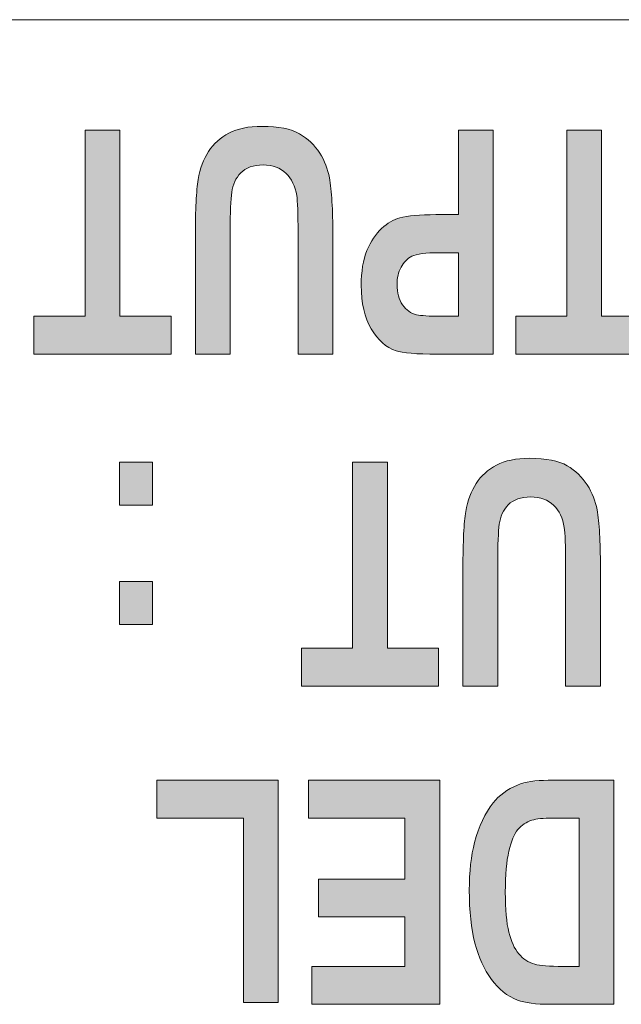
# Model space of a CAD drawing. Extents: x 210 to 804, y -840 to 420.
# Tile 42 of 50: x 532.5 to 535.57, y 327.33 to 332.35. Entities that reach past the tile are written whole.
import ezdxf

# ---------------------------------------------------------------- set-up
doc = ezdxf.new("R2010")
doc.units = 0
doc.header["$LTSCALE"] = 0.5
doc.layers.add('圖層 1', color=7, linetype='CONTINUOUS')

# ---------------------------------------------------------------- blocks, each defined once
blk = doc.blocks.new('*U36')
at = {"layer": '圖層 1', "color": 7, "extrusion": (0, 0, -1)}
for points in [[(-91.6842, 215.2945), (-91.6842, 216.4369), (-91.8618, 215.2945)], [(-91.8618, 215.2945), (-91.6842, 216.4369), (-91.8618, 216.4369)], [(-91.8618, 216.2436), (-91.8618, 216.4369), (-91.9416, 216.2436)], [(-91.9416, 216.2436), (-91.8618, 216.4369), (-91.9416, 216.4369)], [(-91.9944, 216.242), (-91.9416, 216.4369), (-91.9944, 216.4369)], [(-92.0087, 216.2416), (-91.9944, 216.4369), (-92.0087, 216.4369)], [(-92.0184, 216.2413), (-92.0087, 216.4369), (-92.0184, 216.4363)], [(-92.0323, 216.2409), (-92.0184, 216.4363), (-92.0323, 216.4356)], [(-92.0584, 216.237), (-92.0323, 216.4356), (-92.0584, 216.4341)], [(-92.0873, 216.2328), (-92.0584, 216.4341), (-92.0873, 216.4325)], [(-92.1018, 216.2276), (-92.0873, 216.4325), (-92.1018, 216.4317)], [(-92.1055, 216.2262), (-92.1018, 216.4317), (-92.1055, 216.4315)], [(-92.1069, 216.2257), (-92.1055, 216.4315), (-92.1069, 216.4311)], [(-92.1111, 216.2242), (-92.1069, 216.4311), (-92.1111, 216.4302)], [(-92.1328, 216.2124), (-92.1111, 216.4302), (-92.1328, 216.4252)], [(-92.1413, 216.2058), (-92.1328, 216.4252), (-92.1413, 216.4232)], [(-92.1523, 216.1973), (-92.1413, 216.4232), (-92.1523, 216.4207)], [(-92.1583, 216.191), (-92.1523, 216.4207), (-92.1583, 216.4193)], [(-92.1696, 216.179), (-92.1583, 216.4193), (-92.1696, 216.4167)], [(-92.1734, 216.1736), (-92.1696, 216.4167), (-92.1734, 216.4158)], [(-92.1757, 216.1704), (-92.1734, 216.4158), (-92.1757, 216.4153)], [(-92.1762, 216.1697), (-92.1757, 216.4153), (-92.1762, 216.4152)], [(-92.1849, 216.1572), (-92.1762, 216.4152), (-92.1849, 216.411)], [(-92.1871, 216.153), (-92.1849, 216.411), (-92.1871, 216.41)], [(-92.1984, 216.1315), (-92.1871, 216.41), (-92.1984, 216.4046)], [(-92.1994, 216.1286), (-92.1984, 216.4046), (-92.1994, 216.4042)], [(-92.2129, 216.0889), (-92.1994, 216.4042), (-92.2129, 216.3977)], [(-92.2135, 216.0871), (-92.2129, 216.3977), (-92.2135, 216.3975)], [(-92.2199, 216.0683), (-92.2135, 216.3975), (-92.2199, 216.3931)], [(-92.2278, 216.029), (-92.2199, 216.3931), (-92.2278, 216.3877)], [(-92.2335, 215.982), (-92.2278, 216.3877), (-92.2335, 216.3839)], [(-92.238, 215.865), (-92.2335, 216.3839), (-92.238, 216.3808)], [(-92.238, 215.3526), (-92.238, 216.3808), (-92.2461, 215.3578)], [(-92.2461, 215.3578), (-92.238, 216.3808), (-92.2461, 216.3753)], [(-92.2461, 215.3578), (-92.2461, 216.3753), (-92.248, 215.3594)], [(-92.248, 215.3594), (-92.2461, 216.3753), (-92.248, 216.374)], [(-92.248, 215.3594), (-92.248, 216.374), (-92.2752, 215.3822)], [(-92.2752, 215.3822), (-92.248, 216.374), (-92.2752, 216.349)], [(-92.2752, 215.3822), (-92.2752, 216.349), (-92.2798, 215.3872)], [(-92.2798, 215.3872), (-92.2752, 216.349), (-92.2798, 216.3448)], [(-92.2798, 215.3872), (-92.2798, 216.3448), (-92.3004, 215.4099)], [(-92.3004, 215.4099), (-92.2798, 216.3448), (-92.3004, 216.3201)], [(-92.3004, 215.4099), (-92.3004, 216.3201), (-92.3088, 215.422)], [(-92.3088, 215.422), (-92.3004, 216.3201), (-92.3088, 216.3099)], [(-92.3088, 215.422), (-92.3088, 216.3099), (-92.3292, 215.4514)], [(-92.3292, 215.4514), (-92.3088, 216.3099), (-92.3292, 216.2785)], [(-92.3292, 215.4514), (-92.3292, 216.2785), (-92.3348, 215.4618)], [(-92.3348, 215.4618), (-92.3292, 216.2785), (-92.3348, 216.27)], [(-92.3348, 215.4618), (-92.3348, 216.27), (-92.3545, 215.4989)], [(-92.3545, 215.4989), (-92.3348, 216.27), (-92.3545, 216.2315)], [(-92.3545, 215.4989), (-92.3545, 216.2315), (-92.3574, 215.506)], [(-92.3574, 215.506), (-92.3545, 216.2315), (-92.3574, 216.2258)], [(-92.3574, 215.506), (-92.3574, 216.2258), (-92.3763, 215.5523)], [(-92.3763, 215.5523), (-92.3574, 216.2258), (-92.3763, 216.172)], [(-92.3763, 215.5523), (-92.3763, 216.172), (-92.3929, 215.606)], [(-92.3929, 215.606), (-92.3763, 216.172), (-92.3929, 216.1248)], [(-92.3929, 215.606), (-92.3929, 216.1248), (-92.3946, 215.6116)], [(-92.3946, 215.6116), (-92.3929, 216.1248), (-92.3946, 216.1168)], [(-92.3946, 215.6116), (-92.3946, 216.1168), (-92.4054, 215.6713)], [(-92.4054, 215.6713), (-92.3946, 216.1168), (-92.4054, 216.0669)], [(-92.4054, 215.6713), (-92.4054, 216.0669), (-92.4144, 215.7209)], [(-92.4144, 215.7209), (-92.4054, 216.0669), (-92.4144, 216.0026)], [(-92.4144, 215.7209), (-92.4144, 216.0026), (-92.4149, 215.7235)], [(-92.4149, 215.7235), (-92.4144, 216.0026), (-92.4149, 215.9929)], [(-92.4149, 215.7235), (-92.4149, 215.9929), (-92.4216, 215.8548)], [(-92.2335, 215.3498), (-92.2335, 215.7464), (-92.238, 215.3526)], [(-92.2278, 215.3461), (-92.2278, 215.6976), (-92.2335, 215.3498)], [(-92.2199, 215.3411), (-92.2199, 215.6557), (-92.2278, 215.3461)], [(-92.2129, 215.3366), (-92.2129, 215.6331), (-92.2135, 215.337)], [(-92.2135, 215.337), (-92.2135, 215.6351), (-92.2199, 215.3411)], [(-92.1696, 215.317), (-92.1696, 215.5416), (-92.1734, 215.318)], [(-92.1734, 215.318), (-92.1734, 215.5455), (-92.1757, 215.3186)], [(-92.1757, 215.3186), (-92.1757, 215.5487), (-92.1762, 215.3189)], [(-92.1762, 215.3189), (-92.1762, 215.5494), (-92.1849, 215.3231)], [(-92.1849, 215.3231), (-92.1849, 215.5618), (-92.1871, 215.3241)], [(-92.1871, 215.3241), (-92.1871, 215.5649), (-92.1984, 215.3296)], [(-92.1984, 215.3296), (-92.1984, 215.5877), (-92.1994, 215.3301)], [(-92.1994, 215.3301), (-92.1994, 215.5897), (-92.2129, 215.3366)], [(-92.0873, 215.2992), (-92.0873, 215.4952), (-92.1018, 215.3002)], [(-92.1018, 215.3002), (-92.1018, 215.4979), (-92.1055, 215.3004)], [(-92.1055, 215.3004), (-92.1055, 215.4997), (-92.1069, 215.3005)], [(-92.1069, 215.3005), (-92.1069, 215.5004), (-92.1111, 215.3017)], [(-92.1111, 215.3017), (-92.1111, 215.5024), (-92.1328, 215.3073)], [(-92.1328, 215.3073), (-92.1328, 215.5127), (-92.1413, 215.3096)], [(-92.1413, 215.3096), (-92.1413, 215.5168), (-92.1523, 215.3125)], [(-92.1523, 215.3125), (-92.1523, 215.5253), (-92.1583, 215.314)], [(-92.1583, 215.314), (-92.1583, 215.5299), (-92.1696, 215.317)], [(-91.8618, 215.2945), (-91.8618, 215.4869), (-91.9416, 215.2945)], [(-91.9416, 215.2945), (-91.8618, 215.4869), (-91.9416, 215.4869)], [(-91.9416, 215.2945), (-91.9416, 215.4869), (-91.9944, 215.2945)], [(-91.9944, 215.2945), (-91.9416, 215.4869), (-91.9944, 215.4869)], [(-91.9944, 215.2945), (-91.9944, 215.4869), (-92.0087, 215.2945)], [(-92.0087, 215.2945), (-92.0087, 215.4875), (-92.0184, 215.2945)], [(-92.0184, 215.2945), (-92.0184, 215.488), (-92.0323, 215.2954)], [(-92.0323, 215.2954), (-92.0323, 215.4886), (-92.0584, 215.2972)], [(-92.0584, 215.2972), (-92.0584, 215.4897), (-92.0873, 215.2992)]]:
    blk.add_solid(points, dxfattribs=at)
at = {"layer": '圖層 1', "color": 7}
for points in [[(91.9416, 216.2436), (91.9416, 216.4369), (91.9944, 216.242)], [(91.9944, 216.242), (91.9944, 216.4369), (92.0087, 216.2416)], [(92.0087, 216.2416), (92.0087, 216.4369), (92.0184, 216.2413)], [(92.0184, 216.2413), (92.0184, 216.4363), (92.0323, 216.2409)], [(92.0323, 216.2409), (92.0323, 216.4356), (92.0584, 216.237)], [(92.0584, 216.237), (92.0584, 216.4341), (92.0873, 216.2328)], [(92.0873, 216.2328), (92.0873, 216.4325), (92.1018, 216.2276)], [(92.1018, 216.2276), (92.1018, 216.4317), (92.1055, 216.2262)], [(92.1055, 216.2262), (92.1055, 216.4315), (92.1069, 216.2257)], [(92.1069, 216.2257), (92.1069, 216.4311), (92.1111, 216.2242)], [(92.1111, 216.2242), (92.1111, 216.4302), (92.1328, 216.2124)], [(92.1328, 216.2124), (92.1328, 216.4252), (92.1413, 216.2058)], [(92.1413, 216.2058), (92.1413, 216.4232), (92.1523, 216.1973)], [(92.1523, 216.1973), (92.1523, 216.4207), (92.1583, 216.191)], [(92.1583, 216.191), (92.1583, 216.4193), (92.1696, 216.179)], [(92.1696, 216.179), (92.1696, 216.4167), (92.1734, 216.1736)], [(92.1734, 216.1736), (92.1734, 216.4158), (92.1757, 216.1704)], [(92.1757, 216.1704), (92.1757, 216.4153), (92.1762, 216.1697)], [(92.1762, 216.1697), (92.1762, 216.4152), (92.1849, 216.1572)], [(92.1849, 216.1572), (92.1849, 216.411), (92.1871, 216.153)], [(92.1871, 216.153), (92.1871, 216.41), (92.1984, 216.1315)], [(92.1984, 216.1315), (92.1984, 216.4046), (92.1994, 216.1286)], [(92.1994, 216.1286), (92.1994, 216.4042), (92.2129, 216.0889)], [(92.2129, 216.0889), (92.2129, 216.3977), (92.2135, 216.0871)], [(92.2135, 216.0871), (92.2135, 216.3975), (92.2199, 216.0683)], [(92.2199, 216.0683), (92.2199, 216.3931), (92.2278, 216.029)], [(92.2278, 216.029), (92.2278, 216.3877), (92.2335, 215.982)], [(92.2335, 215.982), (92.2335, 216.3839), (92.238, 215.865)], [(92.238, 215.3526), (92.2335, 215.7464), (92.238, 215.865)], [(92.2335, 215.3498), (92.2278, 215.6976), (92.2335, 215.7464)], [(92.2278, 215.3461), (92.2199, 215.6557), (92.2278, 215.6976)], [(92.2199, 215.3411), (92.2135, 215.6351), (92.2199, 215.6557)], [(92.2129, 215.3366), (92.1994, 215.5897), (92.2129, 215.6331)], [(92.2135, 215.337), (92.2129, 215.6331), (92.2135, 215.6351)], [(92.1696, 215.317), (92.1583, 215.5299), (92.1696, 215.5416)], [(92.1734, 215.318), (92.1696, 215.5416), (92.1734, 215.5455)], [(92.1757, 215.3186), (92.1734, 215.5455), (92.1757, 215.5487)], [(92.1762, 215.3189), (92.1757, 215.5487), (92.1762, 215.5494)], [(92.1849, 215.3231), (92.1762, 215.5494), (92.1849, 215.5618)], [(92.1871, 215.3241), (92.1849, 215.5618), (92.1871, 215.5649)], [(92.1984, 215.3296), (92.1871, 215.5649), (92.1984, 215.5877)], [(92.1994, 215.3301), (92.1984, 215.5877), (92.1994, 215.5897)], [(92.0873, 215.2992), (92.0584, 215.4897), (92.0873, 215.4952)], [(92.1018, 215.3002), (92.0873, 215.4952), (92.1018, 215.4979)], [(92.1055, 215.3004), (92.1018, 215.4979), (92.1055, 215.4997)], [(92.1069, 215.3005), (92.1055, 215.4997), (92.1069, 215.5004)], [(92.1111, 215.3017), (92.1069, 215.5004), (92.1111, 215.5024)], [(92.1328, 215.3073), (92.1111, 215.5024), (92.1328, 215.5127)], [(92.1413, 215.3096), (92.1328, 215.5127), (92.1413, 215.5168)], [(92.1523, 215.3125), (92.1413, 215.5168), (92.1523, 215.5253)], [(92.1583, 215.314), (92.1523, 215.5253), (92.1583, 215.5299)], [(92.0087, 215.2945), (91.9944, 215.4869), (92.0087, 215.4875)], [(92.0184, 215.2945), (92.0087, 215.4875), (92.0184, 215.488)], [(92.0323, 215.2954), (92.0184, 215.488), (92.0323, 215.4886)], [(92.0584, 215.2972), (92.0323, 215.4886), (92.0584, 215.4897)]]:
    blk.add_solid(points, dxfattribs=at)
blk = doc.blocks.new('*U37')
at = {"layer": '圖層 1', "color": 7, "extrusion": (0, 0, -1)}
for points in [[(-92.5722, 215.2945), (-92.5722, 216.4369), (-92.7498, 215.2945)], [(-92.7498, 215.2945), (-92.5722, 216.4369), (-92.7498, 216.4369)], [(-93.1914, 216.2436), (-93.1914, 216.4369), (-93.2245, 216.2436)], [(-93.2245, 216.2436), (-93.1914, 216.4369), (-93.2245, 216.4369)], [(-93.1914, 215.2945), (-93.1914, 215.4869), (-93.2245, 215.2945)], [(-93.2245, 215.2945), (-93.1914, 215.4869), (-93.2245, 215.4869)], [(-93.2245, 215.2945), (-93.2245, 215.4869), (-93.2412, 215.2945)], [(-93.2412, 215.2945), (-93.2245, 215.4869), (-93.2412, 215.4869)]]:
    blk.add_solid(points, dxfattribs=at)
at = {"layer": '圖層 1', "color": 7}
for points in [[(92.7498, 216.2436), (92.7498, 216.4369), (93.1914, 216.2436)], [(93.1914, 216.2436), (92.7498, 216.4369), (93.1914, 216.4369)], [(92.7498, 215.798), (92.7498, 215.9904), (93.1914, 215.798)], [(93.1914, 215.798), (92.7498, 215.9904), (93.1914, 215.9904)], [(92.7498, 215.2945), (92.7498, 215.4869), (93.1914, 215.2945)], [(93.1914, 215.2945), (92.7498, 215.4869), (93.1914, 215.4869)]]:
    blk.add_solid(points, dxfattribs=at)
blk = doc.blocks.new('*U38')
at = {"layer": '圖層 1', "color": 7, "extrusion": (0, 0, -1)}
for points in [[(-93.3968, 215.2945), (-93.3968, 216.4276), (-93.5744, 215.2945)], [(-93.5744, 215.2945), (-93.3968, 216.4276), (-93.5744, 216.4276)]]:
    blk.add_solid(points, dxfattribs=at)
at = {"layer": '圖層 1', "color": 7}
for points in [[(93.5744, 215.2945), (93.5744, 215.4869), (94.016, 215.2945)], [(94.016, 215.2945), (93.5744, 215.4869), (94.016, 215.4869)]]:
    blk.add_solid(points, dxfattribs=at)
blk = doc.blocks.new('*U43')
at = {"layer": '圖層 1', "color": 7}
for points in [[(91.7526, 214.2046), (91.7526, 214.8141), (91.757, 214.0365)], [(91.757, 214.0365), (91.757, 214.8141), (91.77, 213.9149)], [(91.77, 213.9149), (91.77, 214.8141), (91.7885, 213.85)], [(91.7885, 213.85), (91.7885, 214.8141), (91.8198, 213.7881)], [(91.8198, 213.7881), (91.8198, 214.8141), (91.8645, 213.7335)], [(91.8645, 213.7335), (91.8645, 214.8141), (91.9228, 213.6899)], [(91.9228, 213.6899), (91.9228, 214.8141), (91.9302, 213.6866)], [(91.9302, 213.6866), (91.9302, 214.1953), (91.9319, 213.6858)], [(92.2764, 213.6839), (92.2745, 214.0658), (92.2764, 214.1821)], [(91.9319, 213.6858), (91.9319, 214.074), (91.9369, 213.6835)], [(92.2745, 213.6831), (92.2687, 213.9881), (92.2745, 214.0658)], [(91.9369, 213.6835), (91.9369, 214.0045), (91.9446, 213.68)], [(92.2687, 213.6806), (92.2532, 213.9342), (92.2687, 213.9881)], [(91.9446, 213.68), (91.9446, 213.9711), (91.9562, 213.6748)], [(91.9562, 213.6748), (91.9562, 213.9412), (91.9591, 213.6734)], [(91.9591, 213.6734), (91.9591, 213.9361), (91.9717, 213.6701)], [(92.2532, 213.6739), (92.2482, 213.927), (92.2532, 213.9342)], [(91.9717, 213.6701), (91.9717, 213.9148), (91.9912, 213.6648)], [(91.9912, 213.6648), (91.9912, 213.8918), (92.0031, 213.6616)], [(92.2225, 213.6647), (92.2084, 213.8779), (92.2225, 213.8894)], [(92.2482, 213.6717), (92.2225, 213.8894), (92.2482, 213.927)], [(92.0031, 213.6616), (92.0031, 213.8824), (92.0146, 213.6601)], [(92.0146, 213.6601), (92.0146, 213.8733), (92.0419, 213.6563)], [(92.0419, 213.6563), (92.0419, 213.86), (92.0546, 213.6546)], [(92.0546, 213.6546), (92.0546, 213.8567), (92.0732, 213.6538)], [(92.0732, 213.6538), (92.0732, 213.852), (92.1085, 213.6524)], [(92.1138, 213.6522), (92.1085, 213.8493), (92.1138, 213.8497)], [(92.1085, 213.6524), (92.1085, 213.8493), (92.1138, 213.6522)], [(92.1439, 213.6535), (92.1138, 213.8497), (92.1439, 213.8518)], [(92.1636, 213.6544), (92.1439, 213.8518), (92.1636, 213.8566)], [(92.1747, 213.656), (92.1636, 213.8566), (92.1747, 213.8593)], [(92.2009, 213.6598), (92.1747, 213.8593), (92.2009, 213.8719)], [(92.2084, 213.6609), (92.2009, 213.8719), (92.2084, 213.8779)]]:
    blk.add_solid(points, dxfattribs=at)
at = {"layer": '圖層 1', "color": 7, "extrusion": (0, 0, -1)}
for points in [[(-91.757, 214.0365), (-91.7526, 214.8141), (-91.757, 214.8141)], [(-91.77, 213.9149), (-91.757, 214.8141), (-91.77, 214.8141)], [(-91.7885, 213.85), (-91.77, 214.8141), (-91.7885, 214.8141)], [(-91.8198, 213.7881), (-91.7885, 214.8141), (-91.8198, 214.8141)], [(-91.8645, 213.7335), (-91.8198, 214.8141), (-91.8645, 214.8141)], [(-91.9228, 213.6899), (-91.8645, 214.8141), (-91.9228, 214.8141)], [(-91.9302, 213.6866), (-91.9228, 214.8141), (-91.9302, 214.8141)], [(-92.2764, 213.6839), (-92.2764, 214.8141), (-92.2831, 213.6868)], [(-92.2831, 213.6868), (-92.2764, 214.8141), (-92.2831, 214.8141)], [(-92.2831, 213.6868), (-92.2831, 214.8141), (-92.3413, 213.7275)], [(-92.3413, 213.7275), (-92.2831, 214.8141), (-92.3413, 214.8141)], [(-92.3413, 213.7275), (-92.3413, 214.8141), (-92.3865, 213.78)], [(-92.3865, 213.78), (-92.3413, 214.8141), (-92.3865, 214.8141)], [(-92.3865, 213.78), (-92.3865, 214.8141), (-92.4192, 213.845)], [(-92.4192, 213.845), (-92.3865, 214.8141), (-92.4192, 214.8141)], [(-92.4192, 213.845), (-92.4192, 214.8141), (-92.4397, 213.9233)], [(-92.4397, 213.9233), (-92.4192, 214.8141), (-92.4397, 214.8141)], [(-92.4397, 213.9233), (-92.4397, 214.8141), (-92.4504, 214.0386)], [(-92.4504, 214.0386), (-92.4397, 214.8141), (-92.4504, 214.8141)], [(-92.4504, 214.0386), (-92.4504, 214.8141), (-92.454, 214.2141)], [(-92.454, 214.2141), (-92.4504, 214.8141), (-92.454, 214.8141)], [(-91.9319, 213.6858), (-91.9302, 214.1953), (-91.9319, 214.074)], [(-91.9369, 213.6835), (-91.9319, 214.074), (-91.9369, 214.0045)], [(-92.2745, 213.6831), (-92.2745, 214.0658), (-92.2764, 213.6839)], [(-91.9446, 213.68), (-91.9369, 214.0045), (-91.9446, 213.9711)], [(-92.2687, 213.6806), (-92.2687, 213.9881), (-92.2745, 213.6831)], [(-91.9562, 213.6748), (-91.9446, 213.9711), (-91.9562, 213.9412)], [(-91.9591, 213.6734), (-91.9562, 213.9412), (-91.9591, 213.9361)], [(-91.9717, 213.6701), (-91.9591, 213.9361), (-91.9717, 213.9148)], [(-92.2532, 213.6739), (-92.2532, 213.9342), (-92.2687, 213.6806)], [(-91.9912, 213.6648), (-91.9717, 213.9148), (-91.9912, 213.8918)], [(-92.0031, 213.6616), (-91.9912, 213.8918), (-92.0031, 213.8824)], [(-92.2225, 213.6647), (-92.2225, 213.8894), (-92.2482, 213.6717)], [(-92.2482, 213.6717), (-92.2482, 213.927), (-92.2532, 213.6739)], [(-92.0146, 213.6601), (-92.0031, 213.8824), (-92.0146, 213.8733)], [(-92.0419, 213.6563), (-92.0146, 213.8733), (-92.0419, 213.86)], [(-92.0546, 213.6546), (-92.0419, 213.86), (-92.0546, 213.8567)], [(-92.0732, 213.6538), (-92.0546, 213.8567), (-92.0732, 213.852)], [(-92.1085, 213.6524), (-92.0732, 213.852), (-92.1085, 213.8493)], [(-92.1138, 213.6522), (-92.1138, 213.8497), (-92.1439, 213.6535)], [(-92.1439, 213.6535), (-92.1439, 213.8518), (-92.1636, 213.6544)], [(-92.1636, 213.6544), (-92.1636, 213.8566), (-92.1747, 213.656)], [(-92.1747, 213.656), (-92.1747, 213.8593), (-92.2009, 213.6598)], [(-92.2009, 213.6598), (-92.2009, 213.8719), (-92.2084, 213.6609)], [(-92.2084, 213.6609), (-92.2084, 213.8779), (-92.2225, 213.6647)]]:
    blk.add_solid(points, dxfattribs=at)
blk = doc.blocks.new('*U44')
at = {"layer": '圖層 1', "color": 7}
for points in [[(92.5782, 214.6208), (92.5782, 214.8141), (92.8394, 214.6208)], [(92.8394, 214.6208), (92.5782, 214.8141), (92.8394, 214.8141)], [(93.017, 214.6208), (93.017, 214.8141), (93.2774, 214.6208)], [(93.2774, 214.6208), (93.017, 214.8141), (93.2774, 214.8141)]]:
    blk.add_solid(points, dxfattribs=at)
at = {"layer": '圖層 1', "color": 7, "extrusion": (0, 0, -1)}
for points in [[(-92.8394, 213.6717), (-92.8394, 214.8141), (-93.017, 213.6717)], [(-93.017, 213.6717), (-92.8394, 214.8141), (-93.017, 214.8141)]]:
    blk.add_solid(points, dxfattribs=at)
blk = doc.blocks.new('*U45')
at = {"layer": '圖層 1', "color": 7, "extrusion": (0, 0, -1)}
for points in [[(-94.0376, 214.2803), (-94.0376, 214.4994), (-94.2062, 214.2803)], [(-94.2062, 214.2803), (-94.0376, 214.4994), (-94.2062, 214.4994)], [(-94.0376, 213.6717), (-94.0376, 213.8906), (-94.2062, 213.6717)], [(-94.2062, 213.6717), (-94.0376, 213.8906), (-94.2062, 213.8906)]]:
    blk.add_solid(points, dxfattribs=at)
blk = doc.blocks.new('*U48')
at = {"layer": '圖層 1', "color": 7}
for points in [[(91.4854, 212.9275), (91.4854, 213.1208), (91.7466, 212.9275)], [(91.7466, 212.9275), (91.4854, 213.1208), (91.7466, 213.1208)], [(91.9242, 212.9275), (91.9242, 213.1208), (92.1846, 212.9275)], [(92.1846, 212.9275), (91.9242, 213.1208), (92.1846, 213.1208)]]:
    blk.add_solid(points, dxfattribs=at)
at = {"layer": '圖層 1', "color": 7, "extrusion": (0, 0, -1)}
for points in [[(-91.7466, 211.9784), (-91.7466, 213.1208), (-91.9242, 211.9784)], [(-91.9242, 211.9784), (-91.7466, 213.1208), (-91.9242, 213.1208)]]:
    blk.add_solid(points, dxfattribs=at)
blk = doc.blocks.new('*U49')
at = {"layer": '圖層 1', "color": 7, "extrusion": (0, 0, -1)}
for points in [[(-92.2992, 211.9784), (-92.2992, 213.1208), (-92.4768, 211.9784)], [(-92.4768, 211.9784), (-92.2992, 213.1208), (-92.4768, 213.1208)], [(-92.4768, 212.9275), (-92.4768, 213.1208), (-92.5625, 212.9275)], [(-92.5625, 212.9275), (-92.4768, 213.1208), (-92.5625, 213.1208)], [(-92.5741, 212.9273), (-92.5625, 213.1208), (-92.5741, 213.1208)], [(-92.5842, 212.927), (-92.5741, 213.1208), (-92.5842, 213.1208)], [(-92.5925, 212.9268), (-92.5842, 213.1208), (-92.5925, 213.1205)], [(-92.6222, 212.9261), (-92.5925, 213.1205), (-92.6222, 213.1196)], [(-92.6425, 212.9256), (-92.6222, 213.1196), (-92.6425, 213.119)], [(-92.6617, 212.9239), (-92.6425, 213.119), (-92.6617, 213.1183)], [(-92.6705, 212.9232), (-92.6617, 213.1183), (-92.6705, 213.1181)], [(-92.6904, 212.9198), (-92.6705, 213.1181), (-92.6904, 213.1174)], [(-92.6924, 212.9191), (-92.6904, 213.1174), (-92.6924, 213.1174)], [(-92.6989, 212.9169), (-92.6924, 213.1174), (-92.6989, 213.1172)], [(-92.7111, 212.9128), (-92.6989, 213.1172), (-92.7111, 213.1168)], [(-92.7145, 212.9109), (-92.7111, 213.1168), (-92.7145, 213.1167)], [(-92.718, 212.9089), (-92.7145, 213.1167), (-92.718, 213.1165)], [(-92.7299, 212.9021), (-92.718, 213.1165), (-92.7299, 213.1146)], [(-92.7312, 212.901), (-92.7299, 213.1146), (-92.7312, 213.1144)], [(-92.746, 212.8882), (-92.7312, 213.1144), (-92.746, 213.1119)], [(-92.7468, 212.8875), (-92.746, 213.1119), (-92.7468, 213.1118)], [(-92.7589, 212.8727), (-92.7468, 213.1118), (-92.7589, 213.1098)], [(-92.7618, 212.8691), (-92.7589, 213.1098), (-92.7618, 213.1093)], [(-92.7699, 212.8549), (-92.7618, 213.1093), (-92.7699, 213.108)], [(-92.7742, 212.8475), (-92.7699, 213.108), (-92.7742, 213.1073)], [(-92.7768, 212.8402), (-92.7742, 213.1073), (-92.7768, 213.1068)], [(-92.7788, 212.8349), (-92.7768, 213.1068), (-92.7788, 213.1065)], [(-92.783, 212.8232), (-92.7788, 213.1065), (-92.783, 213.1058)], [(-92.7851, 212.8127), (-92.783, 213.1058), (-92.7851, 213.1055)], [(-92.7883, 212.7961), (-92.7851, 213.1055), (-92.7883, 213.1049)], [(-92.7888, 212.7875), (-92.7883, 213.1049), (-92.7888, 213.1048)], [(-92.7901, 212.7663), (-92.7888, 213.1048), (-92.7901, 213.1046)], [(-92.7901, 212.4315), (-92.7901, 213.1046), (-92.7954, 212.4338)], [(-92.7954, 212.4338), (-92.7901, 213.1046), (-92.7954, 213.1038)], [(-92.7954, 212.4338), (-92.7954, 213.1038), (-92.8232, 212.4459)], [(-92.8232, 212.4459), (-92.7954, 213.1038), (-92.8232, 213.091)], [(-92.8232, 212.4459), (-92.8232, 213.091), (-92.8317, 212.4522)], [(-92.8317, 212.4522), (-92.8232, 213.091), (-92.8317, 213.0871)], [(-92.8317, 212.4522), (-92.8317, 213.0871), (-92.8649, 212.4768)], [(-92.8649, 212.4768), (-92.8317, 213.0871), (-92.8649, 213.0629)], [(-92.8649, 212.4768), (-92.8649, 213.0629), (-92.869, 212.4798)], [(-92.869, 212.4798), (-92.8649, 213.0629), (-92.869, 213.0586)], [(-92.869, 212.4798), (-92.869, 213.0586), (-92.895, 212.5105)], [(-92.895, 212.5105), (-92.869, 213.0586), (-92.895, 213.0312)], [(-92.895, 212.5105), (-92.895, 213.0312), (-92.9103, 212.5285)], [(-92.9103, 212.5285), (-92.895, 213.0312), (-92.9103, 213.0091)], [(-92.9103, 212.5285), (-92.9103, 213.0091), (-92.922, 212.5511)], [(-92.922, 212.5511), (-92.9103, 213.0091), (-92.922, 212.992)], [(-92.922, 212.5511), (-92.922, 212.992), (-92.9436, 212.5925)], [(-92.9436, 212.5925), (-92.922, 212.992), (-92.9436, 212.9473)], [(-92.9436, 212.5925), (-92.9436, 212.9473), (-92.9443, 212.5947)], [(-92.9443, 212.5947), (-92.9436, 212.9473), (-92.9443, 212.9457)], [(-92.9443, 212.5947), (-92.9443, 212.9457), (-92.9565, 212.6304)], [(-92.9565, 212.6304), (-92.9443, 212.9457), (-92.9565, 212.9057)], [(-92.9565, 212.6304), (-92.9565, 212.9057), (-92.9603, 212.6478)], [(-92.9603, 212.6478), (-92.9565, 212.9057), (-92.9603, 212.8932)], [(-92.9603, 212.6478), (-92.9603, 212.8932), (-92.9657, 212.6726)], [(-92.9657, 212.6726), (-92.9603, 212.8932), (-92.9657, 212.86)], [(-92.9657, 212.6726), (-92.9657, 212.86), (-92.9698, 212.7274)], [(-92.9698, 212.7274), (-92.9657, 212.86), (-92.9698, 212.8345)], [(-92.9698, 212.7274), (-92.9698, 212.8345), (-92.973, 212.7694)], [(-92.7883, 212.4307), (-92.7883, 212.7386), (-92.7888, 212.431)], [(-92.7888, 212.431), (-92.7888, 212.7418), (-92.7901, 212.4315)], [(-92.7742, 212.4253), (-92.7742, 212.687), (-92.7768, 212.4258)], [(-92.7768, 212.4258), (-92.7768, 212.693), (-92.7788, 212.4266)], [(-92.7788, 212.4266), (-92.7788, 212.6973), (-92.783, 212.4284)], [(-92.783, 212.4284), (-92.783, 212.7118), (-92.7851, 212.4293)], [(-92.7851, 212.4293), (-92.7851, 212.7188), (-92.7883, 212.4307)], [(-92.7299, 212.4183), (-92.7299, 212.6308), (-92.7312, 212.4185)], [(-92.7312, 212.4185), (-92.7312, 212.6315), (-92.746, 212.4209)], [(-92.746, 212.4209), (-92.746, 212.6443), (-92.7468, 212.421)], [(-92.7468, 212.421), (-92.7468, 212.6453), (-92.7589, 212.4229)], [(-92.7589, 212.4229), (-92.7589, 212.6596), (-92.7618, 212.4234)], [(-92.7618, 212.4234), (-92.7618, 212.6643), (-92.7699, 212.4247)], [(-92.7699, 212.4247), (-92.7699, 212.6774), (-92.7742, 212.4253)], [(-92.4768, 212.4094), (-92.4768, 212.6034), (-92.5625, 212.4094)], [(-92.5625, 212.4094), (-92.4768, 212.6034), (-92.5625, 212.6034)], [(-92.5625, 212.4094), (-92.5625, 212.6034), (-92.5741, 212.4094)], [(-92.5741, 212.4094), (-92.5625, 212.6034), (-92.5741, 212.6034)], [(-92.5741, 212.4094), (-92.5741, 212.6034), (-92.5842, 212.4094)], [(-92.5842, 212.4094), (-92.5842, 212.6036), (-92.5925, 212.4094)], [(-92.5925, 212.4094), (-92.5925, 212.6038), (-92.6222, 212.4105)], [(-92.6222, 212.4105), (-92.6222, 212.6045), (-92.6425, 212.4113)], [(-92.6425, 212.4113), (-92.6425, 212.6062), (-92.6617, 212.412)], [(-92.6617, 212.412), (-92.6617, 212.6079), (-92.6705, 212.4124)], [(-92.6705, 212.4124), (-92.6705, 212.6095), (-92.6904, 212.4131)], [(-92.6904, 212.4131), (-92.6904, 212.6131), (-92.6924, 212.4132)], [(-92.6924, 212.4132), (-92.6924, 212.6135), (-92.6989, 212.4134)], [(-92.6989, 212.4134), (-92.6989, 212.6158), (-92.7111, 212.4154)], [(-92.7111, 212.4154), (-92.7111, 212.6201), (-92.7145, 212.4159)], [(-92.7145, 212.4159), (-92.7145, 212.6213), (-92.718, 212.4165)], [(-92.718, 212.4165), (-92.718, 212.6234), (-92.7299, 212.4183)]]:
    blk.add_solid(points, dxfattribs=at)
at = {"layer": '圖層 1', "color": 7}
for points in [[(92.5625, 212.9275), (92.5625, 213.1208), (92.5741, 212.9273)], [(92.5741, 212.9273), (92.5741, 213.1208), (92.5842, 212.927)], [(92.5842, 212.927), (92.5842, 213.1208), (92.5925, 212.9268)], [(92.5925, 212.9268), (92.5925, 213.1205), (92.6222, 212.9261)], [(92.6222, 212.9261), (92.6222, 213.1196), (92.6425, 212.9256)], [(92.6425, 212.9256), (92.6425, 213.119), (92.6617, 212.9239)], [(92.6617, 212.9239), (92.6617, 213.1183), (92.6705, 212.9232)], [(92.6705, 212.9232), (92.6705, 213.1181), (92.6904, 212.9198)], [(92.6904, 212.9198), (92.6904, 213.1174), (92.6924, 212.9191)], [(92.6924, 212.9191), (92.6924, 213.1174), (92.6989, 212.9169)], [(92.6989, 212.9169), (92.6989, 213.1172), (92.7111, 212.9128)], [(92.7111, 212.9128), (92.7111, 213.1168), (92.7145, 212.9109)], [(92.7145, 212.9109), (92.7145, 213.1167), (92.718, 212.9089)], [(92.718, 212.9089), (92.718, 213.1165), (92.7299, 212.9021)], [(92.7299, 212.9021), (92.7299, 213.1146), (92.7312, 212.901)], [(92.7312, 212.901), (92.7312, 213.1144), (92.746, 212.8882)], [(92.746, 212.8882), (92.746, 213.1119), (92.7468, 212.8875)], [(92.7468, 212.8875), (92.7468, 213.1118), (92.7589, 212.8727)], [(92.7589, 212.8727), (92.7589, 213.1098), (92.7618, 212.8691)], [(92.7618, 212.8691), (92.7618, 213.1093), (92.7699, 212.8549)], [(92.7699, 212.8549), (92.7699, 213.108), (92.7742, 212.8475)], [(92.7742, 212.8475), (92.7742, 213.1073), (92.7768, 212.8402)], [(92.7768, 212.8402), (92.7768, 213.1068), (92.7788, 212.8349)], [(92.7788, 212.8349), (92.7788, 213.1065), (92.783, 212.8232)], [(92.783, 212.8232), (92.783, 213.1058), (92.7851, 212.8127)], [(92.7851, 212.8127), (92.7851, 213.1055), (92.7883, 212.7961)], [(92.7883, 212.7961), (92.7883, 213.1049), (92.7888, 212.7875)], [(92.7888, 212.7875), (92.7888, 213.1048), (92.7901, 212.7663)], [(92.7883, 212.4307), (92.7851, 212.7188), (92.7883, 212.7386)], [(92.7888, 212.431), (92.7883, 212.7386), (92.7888, 212.7418)], [(92.7901, 212.4315), (92.7888, 212.7418), (92.7901, 212.7663)], [(92.7742, 212.4253), (92.7699, 212.6774), (92.7742, 212.687)], [(92.7768, 212.4258), (92.7742, 212.687), (92.7768, 212.693)], [(92.7788, 212.4266), (92.7768, 212.693), (92.7788, 212.6973)], [(92.783, 212.4284), (92.7788, 212.6973), (92.783, 212.7118)], [(92.7851, 212.4293), (92.783, 212.7118), (92.7851, 212.7188)], [(92.7299, 212.4183), (92.718, 212.6234), (92.7299, 212.6308)], [(92.7312, 212.4185), (92.7299, 212.6308), (92.7312, 212.6315)], [(92.746, 212.4209), (92.7312, 212.6315), (92.746, 212.6443)], [(92.7468, 212.421), (92.746, 212.6443), (92.7468, 212.6453)], [(92.7589, 212.4229), (92.7468, 212.6453), (92.7589, 212.6596)], [(92.7618, 212.4234), (92.7589, 212.6596), (92.7618, 212.6643)], [(92.7699, 212.4247), (92.7618, 212.6643), (92.7699, 212.6774)], [(92.5842, 212.4094), (92.5741, 212.6034), (92.5842, 212.6036)], [(92.5925, 212.4094), (92.5842, 212.6036), (92.5925, 212.6038)], [(92.6222, 212.4105), (92.5925, 212.6038), (92.6222, 212.6045)], [(92.6425, 212.4113), (92.6222, 212.6045), (92.6425, 212.6062)], [(92.6617, 212.412), (92.6425, 212.6062), (92.6617, 212.6079)], [(92.6705, 212.4124), (92.6617, 212.6079), (92.6705, 212.6095)], [(92.6904, 212.4131), (92.6705, 212.6095), (92.6904, 212.6131)], [(92.6924, 212.4132), (92.6904, 212.6131), (92.6924, 212.6135)], [(92.6989, 212.4134), (92.6924, 212.6135), (92.6989, 212.6158)], [(92.7111, 212.4154), (92.6989, 212.6158), (92.7111, 212.6201)], [(92.7145, 212.4159), (92.7111, 212.6201), (92.7145, 212.6213)], [(92.718, 212.4165), (92.7145, 212.6213), (92.718, 212.6234)]]:
    blk.add_solid(points, dxfattribs=at)
blk = doc.blocks.new('*U50')
at = {"layer": '圖層 1', "color": 7}
for points in [[(93.1177, 212.5114), (93.1177, 213.1208), (93.1221, 212.3432)], [(93.1221, 212.3432), (93.1221, 213.1208), (93.1351, 212.2216)], [(93.1351, 212.2216), (93.1351, 213.1208), (93.1536, 212.1568)], [(93.1536, 212.1568), (93.1536, 213.1208), (93.1849, 212.0949)], [(93.1849, 212.0949), (93.1849, 213.1208), (93.2296, 212.0402)], [(93.2296, 212.0402), (93.2296, 213.1208), (93.2879, 211.9967)], [(93.2879, 211.9967), (93.2879, 213.1208), (93.2953, 211.9933)], [(93.2953, 211.9933), (93.2953, 212.5021), (93.297, 211.9925)], [(93.6415, 211.9907), (93.6396, 212.3725), (93.6415, 212.4888)], [(93.297, 211.9925), (93.297, 212.3807), (93.302, 211.9903)], [(93.6396, 211.9898), (93.6338, 212.2948), (93.6396, 212.3725)], [(93.302, 211.9903), (93.302, 212.3112), (93.3097, 211.9868)], [(93.3097, 211.9868), (93.3097, 212.2778), (93.3213, 211.9815)], [(93.6338, 211.9873), (93.6183, 212.241), (93.6338, 212.2948)], [(93.3213, 211.9815), (93.3213, 212.2479), (93.3242, 211.9802)], [(93.3242, 211.9802), (93.3242, 212.2429), (93.3368, 211.9768)], [(93.6134, 211.9784), (93.5876, 212.1961), (93.6134, 212.2337)], [(93.6183, 211.9806), (93.6134, 212.2337), (93.6183, 212.241)], [(93.3368, 211.9768), (93.3368, 212.2215), (93.3563, 211.9716)], [(93.3563, 211.9716), (93.3563, 212.1986), (93.3682, 211.9684)], [(93.3682, 211.9684), (93.3682, 212.1891), (93.3797, 211.9668)], [(93.3797, 211.9668), (93.3797, 212.18), (93.4071, 211.963)], [(93.5661, 211.9665), (93.5399, 212.1661), (93.5661, 212.1786)], [(93.5735, 211.9676), (93.5661, 212.1786), (93.5735, 212.1846)], [(93.5876, 211.9714), (93.5735, 212.1846), (93.5876, 212.1961)], [(93.4071, 211.963), (93.4071, 212.1667), (93.4197, 211.9613)], [(93.4197, 211.9613), (93.4197, 212.1635), (93.4384, 211.9606)], [(93.4384, 211.9606), (93.4384, 212.1587), (93.4736, 211.9592)], [(93.4789, 211.959), (93.4736, 212.156), (93.4789, 212.1564)], [(93.4736, 211.9592), (93.4736, 212.156), (93.4789, 211.959)], [(93.509, 211.9603), (93.4789, 212.1564), (93.509, 212.1585)], [(93.5287, 211.9611), (93.509, 212.1585), (93.5287, 212.1633)], [(93.5399, 211.9627), (93.5287, 212.1633), (93.5399, 212.1661)]]:
    blk.add_solid(points, dxfattribs=at)
at = {"layer": '圖層 1', "color": 7, "extrusion": (0, 0, -1)}
for points in [[(-93.1221, 212.3432), (-93.1177, 213.1208), (-93.1221, 213.1208)], [(-93.1351, 212.2216), (-93.1221, 213.1208), (-93.1351, 213.1208)], [(-93.1536, 212.1568), (-93.1351, 213.1208), (-93.1536, 213.1208)], [(-93.1849, 212.0949), (-93.1536, 213.1208), (-93.1849, 213.1208)], [(-93.2296, 212.0402), (-93.1849, 213.1208), (-93.2296, 213.1208)], [(-93.2879, 211.9967), (-93.2296, 213.1208), (-93.2879, 213.1208)], [(-93.2953, 211.9933), (-93.2879, 213.1208), (-93.2953, 213.1208)], [(-93.6415, 211.9907), (-93.6415, 213.1208), (-93.6483, 211.9936)], [(-93.6483, 211.9936), (-93.6415, 213.1208), (-93.6483, 213.1208)], [(-93.6483, 211.9936), (-93.6483, 213.1208), (-93.7065, 212.0342)], [(-93.7065, 212.0342), (-93.6483, 213.1208), (-93.7065, 213.1208)], [(-93.7065, 212.0342), (-93.7065, 213.1208), (-93.7516, 212.0868)], [(-93.7516, 212.0868), (-93.7065, 213.1208), (-93.7516, 213.1208)], [(-93.7516, 212.0868), (-93.7516, 213.1208), (-93.7843, 212.1518)], [(-93.7843, 212.1518), (-93.7516, 213.1208), (-93.7843, 213.1208)], [(-93.7843, 212.1518), (-93.7843, 213.1208), (-93.8048, 212.2301)], [(-93.8048, 212.2301), (-93.7843, 213.1208), (-93.8048, 213.1208)], [(-93.8048, 212.2301), (-93.8048, 213.1208), (-93.8155, 212.3453)], [(-93.8155, 212.3453), (-93.8048, 213.1208), (-93.8155, 213.1208)], [(-93.8155, 212.3453), (-93.8155, 213.1208), (-93.8191, 212.5208)], [(-93.8191, 212.5208), (-93.8155, 213.1208), (-93.8191, 213.1208)], [(-93.297, 211.9925), (-93.2953, 212.5021), (-93.297, 212.3807)], [(-93.302, 211.9903), (-93.297, 212.3807), (-93.302, 212.3112)], [(-93.6396, 211.9898), (-93.6396, 212.3725), (-93.6415, 211.9907)], [(-93.3097, 211.9868), (-93.302, 212.3112), (-93.3097, 212.2778)], [(-93.3213, 211.9815), (-93.3097, 212.2778), (-93.3213, 212.2479)], [(-93.6338, 211.9873), (-93.6338, 212.2948), (-93.6396, 211.9898)], [(-93.3242, 211.9802), (-93.3213, 212.2479), (-93.3242, 212.2429)], [(-93.3368, 211.9768), (-93.3242, 212.2429), (-93.3368, 212.2215)], [(-93.6134, 211.9784), (-93.6134, 212.2337), (-93.6183, 211.9806)], [(-93.6183, 211.9806), (-93.6183, 212.241), (-93.6338, 211.9873)], [(-93.3563, 211.9716), (-93.3368, 212.2215), (-93.3563, 212.1986)], [(-93.3682, 211.9684), (-93.3563, 212.1986), (-93.3682, 212.1891)], [(-93.3797, 211.9668), (-93.3682, 212.1891), (-93.3797, 212.18)], [(-93.4071, 211.963), (-93.3797, 212.18), (-93.4071, 212.1667)], [(-93.5661, 211.9665), (-93.5661, 212.1786), (-93.5735, 211.9676)], [(-93.5735, 211.9676), (-93.5735, 212.1846), (-93.5876, 211.9714)], [(-93.5876, 211.9714), (-93.5876, 212.1961), (-93.6134, 211.9784)], [(-93.4197, 211.9613), (-93.4071, 212.1667), (-93.4197, 212.1635)], [(-93.4384, 211.9606), (-93.4197, 212.1635), (-93.4384, 212.1587)], [(-93.4736, 211.9592), (-93.4384, 212.1587), (-93.4736, 212.156)], [(-93.4789, 211.959), (-93.4789, 212.1564), (-93.509, 211.9603)], [(-93.509, 211.9603), (-93.509, 212.1585), (-93.5287, 211.9611)], [(-93.5287, 211.9611), (-93.5287, 212.1633), (-93.5399, 211.9627)], [(-93.5399, 211.9627), (-93.5399, 212.1661), (-93.5661, 211.9665)]]:
    blk.add_solid(points, dxfattribs=at)
blk = doc.blocks.new('*U51')
at = {"layer": '圖層 1', "color": 7}
for points in [[(93.9433, 212.9275), (93.9433, 213.1208), (94.2045, 212.9275)], [(94.2045, 212.9275), (93.9433, 213.1208), (94.2045, 213.1208)], [(94.3821, 212.9275), (94.3821, 213.1208), (94.6425, 212.9275)], [(94.6425, 212.9275), (94.3821, 213.1208), (94.6425, 213.1208)]]:
    blk.add_solid(points, dxfattribs=at)
at = {"layer": '圖層 1', "color": 7, "extrusion": (0, 0, -1)}
for points in [[(-94.2045, 211.9784), (-94.2045, 213.1208), (-94.3821, 211.9784)], [(-94.3821, 211.9784), (-94.2045, 213.1208), (-94.3821, 213.1208)]]:
    blk.add_solid(points, dxfattribs=at)

msp = doc.modelspace()

# ---------------------------------------------------------------- linework, layer by layer
at = {"layer": '圖層 1', "color": 7, "lineweight": 0}
for points in [[(533.0148, 331.7895), (533.0148, 330.8404), (533.2759, 330.8404), (533.2759, 330.6471), (532.5768, 330.6471), (532.5768, 330.8404), (532.8372, 330.8404), (532.8372, 331.7895), (533.0148, 331.7895)], [(535.4727, 331.7895), (535.4727, 330.8404), (535.7339, 330.8404), (535.7339, 330.6471), (535.0347, 330.6471), (535.0347, 330.8404), (535.2951, 330.8404), (535.2951, 331.7895), (535.4727, 331.7895)], [(533.1817, 330.0962), (533.1817, 329.8773), (533.0131, 329.8773), (533.0131, 330.0962), (533.1817, 330.0962)], [(534.3799, 330.0962), (534.3799, 329.1471), (534.6411, 329.1471), (534.6411, 328.9538), (533.9419, 328.9538), (533.9419, 329.1471), (534.2023, 329.1471), (534.2023, 330.0962), (534.3799, 330.0962)], [(533.1817, 329.4876), (533.1817, 329.2685), (533.0131, 329.2685), (533.0131, 329.4876), (533.1817, 329.4876)], [(533.8225, 328.4734), (533.8225, 327.3403), (533.6449, 327.3403), (533.6449, 328.281), (533.2033, 328.281), (533.2033, 328.4734), (533.8225, 328.4734)], [(534.6471, 328.4734), (534.6471, 327.331), (533.9948, 327.331), (533.9948, 327.5243), (534.4695, 327.5243), (534.4695, 327.7775), (534.0278, 327.7775), (534.0278, 327.9699), (534.4695, 327.9699), (534.4695, 328.281), (533.9781, 328.281), (533.9781, 328.4734), (534.6471, 328.4734)]]:
    msp.add_lwpolyline(points, dxfattribs=at)
at = {"layer": '圖層 1', "color": 7, "lineweight": 9}
msp.add_open_spline([(506.3034, 332.3529), (506.3034, 332.3529), (536.3033, 332.3529), (536.3033, 332.3529)], degree=3, dxfattribs=at)
at = {"layer": '圖層 1', "color": 7, "lineweight": 0}
for points, knots in [([(534.1016, 330.6471), (534.1016, 330.6471), (533.924, 330.6471), (533.924, 330.6471), (533.924, 330.6471), (533.924, 331.2658), (533.924, 331.2658), (533.924, 331.364), (533.9217, 331.4276), (533.9173, 331.4567), (533.9097, 331.5035), (533.8916, 331.5411), (533.863, 331.5693), (533.8344, 331.5976), (533.7953, 331.6119), (533.7457, 331.6119), (533.6954, 331.6119), (533.6573, 331.5985), (533.6317, 331.5718), (533.6062, 331.5449), (533.5907, 331.512), (533.5855, 331.4731), (533.5803, 331.4341), (533.5777, 331.3695), (533.5777, 331.2791), (533.5777, 331.2791), (533.5777, 330.6471), (533.5777, 330.6471), (533.5777, 330.6471), (533.4001, 330.6471), (533.4001, 330.6471), (533.4001, 330.6471), (533.4001, 331.2471), (533.4001, 331.2471), (533.4001, 331.3842), (533.405, 331.4811), (533.4144, 331.5378), (533.4241, 331.5945), (533.4418, 331.6422), (533.4677, 331.6811), (533.4933, 331.7201), (533.528, 331.7512), (533.571, 331.7743), (533.6143, 331.7974), (533.6708, 331.8089), (533.7403, 331.8089), (533.8244, 331.8089), (533.888, 331.7964), (533.9314, 331.7712), (533.9748, 331.7459), (534.0091, 331.7132), (534.0344, 331.673), (534.0595, 331.6327), (534.0761, 331.5905), (534.0842, 331.5463), (534.0957, 331.4808), (534.1016, 331.3842), (534.1016, 331.2565), (534.1016, 331.2565), (534.1016, 330.6471), (534.1016, 330.6471)], [0, 0, 0, 0, 1, 1, 1, 2, 2, 2, 3, 3, 3, 4, 4, 4, 5, 5, 5, 6, 6, 6, 7, 7, 7, 8, 8, 8, 9, 9, 9, 10, 10, 10, 11, 11, 11, 12, 12, 12, 13, 13, 13, 14, 14, 14, 15, 15, 15, 16, 16, 16, 17, 17, 17, 18, 18, 18, 19, 19, 19, 20, 20, 20, 20]), ([(534.9201, 331.7895), (534.9201, 331.7895), (534.9201, 330.6471), (534.9201, 330.6471), (534.9201, 330.6471), (534.635, 330.6471), (534.635, 330.6471), (534.527, 330.6471), (534.4568, 330.6528), (534.4239, 330.6641), (534.3734, 330.6814), (534.3312, 330.7186), (534.2972, 330.7759), (534.2633, 330.8335), (534.2463, 330.9075), (534.2463, 330.9985), (534.2463, 331.0686), (534.2561, 331.1277), (534.2757, 331.1754), (534.2952, 331.2233), (534.3202, 331.2607), (534.3503, 331.2881), (534.3806, 331.3153), (534.4113, 331.3334), (534.4425, 331.3421), (534.4848, 331.3532), (534.5463, 331.3585), (534.6268, 331.3585), (534.6268, 331.3585), (534.7425, 331.3585), (534.7425, 331.3585), (534.7425, 331.3585), (534.7425, 331.7895), (534.7425, 331.7895), (534.7425, 331.7895), (534.9201, 331.7895), (534.9201, 331.7895)], [0, 0, 0, 0, 1, 1, 1, 2, 2, 2, 3, 3, 3, 4, 4, 4, 5, 5, 5, 6, 6, 6, 7, 7, 7, 8, 8, 8, 9, 9, 9, 10, 10, 10, 11, 11, 11, 12, 12, 12, 12]), ([(534.7425, 330.8404), (534.7425, 330.8404), (534.7425, 331.1645), (534.7425, 331.1645), (534.7425, 331.1645), (534.6452, 331.1645), (534.6452, 331.1645), (534.5753, 331.1645), (534.5284, 331.1585), (534.5048, 331.1466), (534.4812, 331.1346), (534.4628, 331.116), (534.4493, 331.0905), (534.4359, 331.065), (534.4292, 331.0354), (534.4292, 331.0016), (534.4292, 330.9601), (534.4387, 330.9258), (534.4574, 330.8988), (534.4762, 330.8717), (534.5, 330.8548), (534.5289, 330.8481), (534.5501, 330.8429), (534.5927, 330.8404), (534.6567, 330.8404), (534.6567, 330.8404), (534.7425, 330.8404), (534.7425, 330.8404)], [0, 0, 0, 0, 1, 1, 1, 2, 2, 2, 3, 3, 3, 4, 4, 4, 5, 5, 5, 6, 6, 6, 7, 7, 7, 8, 8, 8, 9, 9, 9, 9]), ([(535.4667, 328.9538), (535.4667, 328.9538), (535.2891, 328.9538), (535.2891, 328.9538), (535.2891, 328.9538), (535.2891, 329.5726), (535.2891, 329.5726), (535.2891, 329.6707), (535.2869, 329.7343), (535.2824, 329.7634), (535.2748, 329.8103), (535.2567, 329.8478), (535.2281, 329.8761), (535.1995, 329.9043), (535.1604, 329.9186), (535.1108, 329.9186), (535.0605, 329.9186), (535.0224, 329.9052), (534.9968, 329.8785), (534.9713, 329.8516), (534.9558, 329.8187), (534.9506, 329.7798), (534.9454, 329.7409), (534.9429, 329.6763), (534.9429, 329.5858), (534.9429, 329.5858), (534.9429, 328.9538), (534.9429, 328.9538), (534.9429, 328.9538), (534.7653, 328.9538), (534.7653, 328.9538), (534.7653, 328.9538), (534.7653, 329.5538), (534.7653, 329.5538), (534.7653, 329.6909), (534.7701, 329.7879), (534.7796, 329.8446), (534.7892, 329.9012), (534.8069, 329.9489), (534.8328, 329.9879), (534.8585, 330.0268), (534.8931, 330.058), (534.9361, 330.0811), (534.9794, 330.1041), (535.0359, 330.1157), (535.1055, 330.1157), (535.1895, 330.1157), (535.2531, 330.1031), (535.2965, 330.078), (535.3399, 330.0526), (535.3742, 330.0199), (535.3995, 329.9798), (535.4247, 329.9395), (535.4412, 329.8973), (535.4493, 329.853), (535.4608, 329.7875), (535.4667, 329.6909), (535.4667, 329.5633), (535.4667, 329.5633), (535.4667, 328.9538), (535.4667, 328.9538)], [0, 0, 0, 0, 1, 1, 1, 2, 2, 2, 3, 3, 3, 4, 4, 4, 5, 5, 5, 6, 6, 6, 7, 7, 7, 8, 8, 8, 9, 9, 9, 10, 10, 10, 11, 11, 11, 12, 12, 12, 13, 13, 13, 14, 14, 14, 15, 15, 15, 16, 16, 16, 17, 17, 17, 18, 18, 18, 19, 19, 19, 20, 20, 20, 20]), ([(535.5351, 327.331), (535.5351, 327.331), (535.2105, 327.331), (535.2105, 327.331), (535.1373, 327.331), (535.0815, 327.3382), (535.0431, 327.3527), (534.9914, 327.3725), (534.9473, 327.4077), (534.9105, 327.458), (534.8736, 327.5084), (534.8457, 327.5701), (534.8264, 327.6431), (534.8073, 327.716), (534.7976, 327.8061), (534.7976, 327.9131), (534.7976, 328.0071), (534.8066, 328.0882), (534.8247, 328.1563), (534.8467, 328.2393), (534.8781, 328.3067), (534.9189, 328.358), (534.9497, 328.3971), (534.9913, 328.4274), (535.0436, 328.4493), (535.0829, 328.4653), (535.1353, 328.4734), (535.2009, 328.4734), (535.2009, 328.4734), (535.5351, 328.4734), (535.5351, 328.4734), (535.5351, 328.4734), (535.5351, 327.331), (535.5351, 327.331)], [0, 0, 0, 0, 1, 1, 1, 2, 2, 2, 3, 3, 3, 4, 4, 4, 5, 5, 5, 6, 6, 6, 7, 7, 7, 8, 8, 8, 9, 9, 9, 10, 10, 10, 11, 11, 11, 11]), ([(535.3575, 327.5243), (535.3575, 327.5243), (535.3575, 328.281), (535.3575, 328.281), (535.3575, 328.281), (535.2248, 328.281), (535.2248, 328.281), (535.1754, 328.281), (535.1396, 328.2772), (535.1175, 328.27), (535.0888, 328.2607), (535.0648, 328.2448), (535.0459, 328.2224), (535.0267, 328.2002), (535.0112, 328.1633), (534.9994, 328.1122), (534.9873, 328.061), (534.9813, 327.9913), (534.9813, 327.9029), (534.9813, 327.8147), (534.9873, 327.7468), (534.9994, 327.6996), (535.0112, 327.6523), (535.0281, 327.6154), (535.0497, 327.5889), (535.0714, 327.5623), (535.0987, 327.5444), (535.132, 327.5351), (535.1568, 327.5279), (535.2054, 327.5243), (535.2777, 327.5243), (535.2777, 327.5243), (535.3575, 327.5243), (535.3575, 327.5243)], [0, 0, 0, 0, 1, 1, 1, 2, 2, 2, 3, 3, 3, 4, 4, 4, 5, 5, 5, 6, 6, 6, 7, 7, 7, 8, 8, 8, 9, 9, 9, 10, 10, 10, 11, 11, 11, 11])]:
    msp.add_open_spline(points, degree=3, knots=knots, dxfattribs=at)

# ---------------------------------------------------------------- block references
at = {"layer": '圖層 1', "color": 7, "rotation": 180}
for name in ['*U50', '*U51', '*U49', '*U48', '*U45', '*U44', '*U43', '*U38', '*U37', '*U36']:
    msp.add_blockref(name, (627.2193, 543.7679), dxfattribs=at)

doc.saveas('drawing.dxf')
